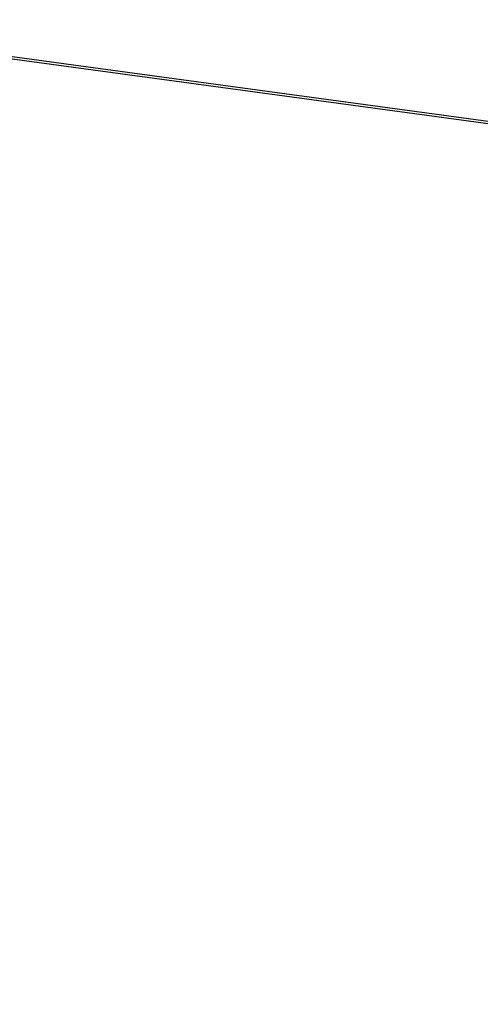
# Model space of a CAD drawing. Header units: millimetres. Extents: x 20 to 26560, y 16 to 17993.
# Tile 39 of 95: x 9610 to 10017, y 5889 to 6759. Entities that reach past the tile are written whole.
import ezdxf

# ---------------------------------------------------------------- set-up
doc = ezdxf.new("R2010")
doc.units = ezdxf.units.MM
doc.layers.add('COMPONENT_GEOMETRY', color=7, linetype='Continuous')
doc.styles.add('SLDTEXTSTYLE0', font='TXT', dxfattribs={"width": 0.75})
doc.dimstyles.new('SLDDIMSTYLE0', dxfattribs={"dimtxt": 150, "dimasz": 6.604, "dimexe": 0, "dimexo": 0.0625, "dimgap": 37.5, "dimtad": 0, "dimtih": 1, "dimtoh": 1, "dimdec": 0, "dimlfac": 0.5, "dimrnd": 1e-09, "dimzin": 12, "dimdsep": 46, "dimtxsty": 'SLDTEXTSTYLE0', "dimsah": 1, "dimcen": 0.09, "dimadec": 0, "dimazin": 3, "dimtfac": 1, "dimtdec": 0, "dimtofl": 0, "dimtmove": 0, "dimatfit": 3, "dimfxl": 1, "dimfrac": 2, "dimtolj": 1, "dimtzin": 12, "dimarcsym": 0})

# ---------------------------------------------------------------- blocks, each defined once
blk = doc.blocks.new('_D_4')
at = {"layer": 'COMPONENT_GEOMETRY', "color": 7, "ltscale": 2}
for p, q in [((1221.17, 6646.69), (1221.17, 2855.51)), ((10006.46, 2222.87), (10006.46, 2868.21)), ((1221.17, 2861.86), (5392.15, 2861.86)), ((10006.46, 2861.86), (5835.48, 2861.86))]:
    blk.add_line(p, q, dxfattribs=at)
for points in [[(1221.17, 2861.86), (1227.77, 2860.85), (1227.77, 2862.88)], [(10006.46, 2861.86), (9999.86, 2862.88), (9999.86, 2860.85)]]:
    blk.add_solid(points, dxfattribs=at)
at = {"layer": 'COMPONENT_GEOMETRY', "color": 7, "ltscale": 2, "insert": (5392.15, 2936.16), "char_height": 150, "attachment_point": 1, "style": 'SLDTEXTSTYLE0'}
blk.add_mtext('4393', dxfattribs=at)

msp = doc.modelspace()

# ---------------------------------------------------------------- linework, layer by layer
at = {"color": 7, "linetype": 'Continuous', "lineweight": 25, "ltscale": 2}
for p, q in [((9362.59, 6757.33), (10148.02, 6650.59)), ((9363.28, 6759.1), (10149.36, 6652.26))]:
    msp.add_line(p, q, dxfattribs=at)

# ---------------------------------------------------------------- dimensions: what is measured, and where the dimension line sits
at = {"layer": 'COMPONENT_GEOMETRY', "color": 7, "ltscale": 2}
dim = msp.add_linear_dim(base=(1221.17, 2861.86), p1=(10006.46, 2220.33), p2=(1221.17, 6649.23), dimstyle='SLDDIMSTYLE0', dxfattribs=at)
dim.commit()
dim.dimension.update_dxf_attribs({"geometry": '_D_4', "text_midpoint": (5613.81, 2861.86), "dimtype": 160})

doc.saveas('drawing.dxf')
